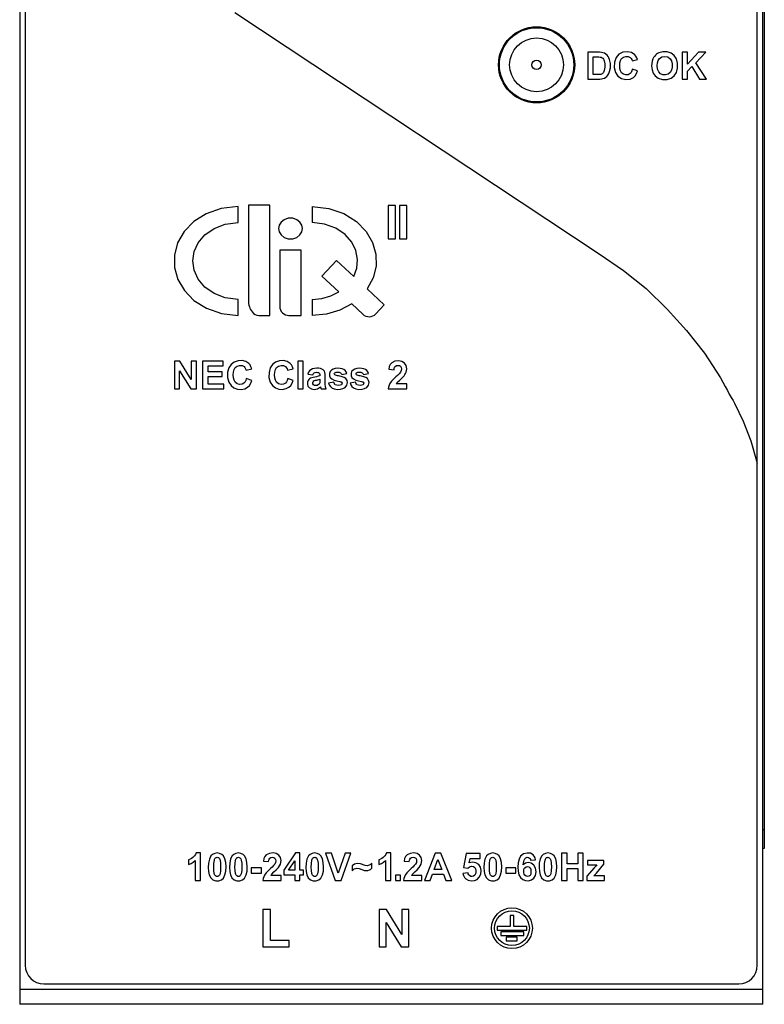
# Model space of a CAD drawing. Header units: inches. Extents: x 599 to 5108, y -11 to 2887.
# Tile 7 of 8: x 899 to 939, y 89 to 142. Entities that reach past the tile are written whole.
import ezdxf

# ---------------------------------------------------------------- set-up
doc = ezdxf.new("R2010")
doc.units = ezdxf.units.IN
doc.header["$MEASUREMENT"] = 0

msp = doc.modelspace()

# ---------------------------------------------------------------- linework, layer by layer
at = {"linetype": 'Continuous'}
for p, q in [((899.147, 190.507), (899.147, 89.107)), ((939.147, 89.107), (939.147, 190.507)), ((899.447, 188.407), (899.447, 91.207)), ((938.847, 91.207), (938.847, 188.407)), ((939.222, 161.007), (939.222, 97.507)), ((910.73, 142.519), (930.33, 129.523)), ((929.728, 140.386), (929.728, 138.936)), ((930.263, 140.386), (929.728, 140.386)), ((930.02, 139.18), (930.02, 140.141)), ((930.02, 140.141), (930.152, 140.141)), ((935.091, 140.386), (934.798, 140.386)), ((934.798, 140.386), (934.798, 138.936)), ((935.683, 140.386), (935.091, 139.742)), ((935.091, 139.742), (935.091, 140.386)), ((935.53, 139.821), (936.076, 140.386)), ((936.076, 140.386), (935.683, 140.386)), ((932.11, 139.917), (932.4, 139.986)), ((935.091, 139.374), (935.328, 139.616)), ((935.328, 139.616), (935.727, 138.936)), ((936.106, 138.936), (935.53, 139.821)), ((930.239, 139.18), (930.02, 139.18)), ((932.404, 139.379), (932.119, 139.469)), ((935.091, 138.936), (935.091, 139.374)), ((929.728, 138.936), (930.279, 138.936)), ((934.798, 138.936), (935.091, 138.936)), ((935.727, 138.936), (936.106, 138.936)), ((910.909, 131.212), (910.909, 132.077)), ((911.454, 132.145), (911.454, 127.014)), ((912.613, 132.145), (911.454, 132.145)), ((912.613, 126.207), (912.613, 132.145)), ((914.884, 132.077), (914.884, 131.212)), ((918.98, 132.13), (918.98, 130.336)), ((919.374, 132.13), (918.98, 132.13)), ((919.374, 130.336), (919.374, 132.13)), ((919.588, 132.13), (919.588, 130.336)), ((919.982, 132.13), (919.588, 132.13)), ((919.982, 130.336), (919.982, 132.13)), ((918.98, 130.336), (919.374, 130.336)), ((919.588, 130.336), (919.982, 130.336)), ((913.14, 129.718), (913.14, 126.707)), ((914.299, 129.718), (913.14, 129.718)), ((914.299, 126.207), (914.299, 129.718)), ((930.33, 129.523), (931.642, 128.636)), ((916.198, 129.177), (915.408, 128.33)), ((917.126, 128.312), (916.198, 129.177)), ((931.642, 128.636), (932.862, 127.657)), ((915.408, 128.33), (916.329, 127.472)), ((918.77, 126.779), (917.851, 127.636)), ((932.862, 127.657), (933.991, 126.556)), ((910.909, 126.207), (910.909, 127.072)), ((914.884, 127.072), (914.884, 126.207)), ((917.016, 126.831), (917.613, 126.274)), ((918.32, 126.298), (918.77, 126.779)), ((933.991, 126.556), (935.028, 125.394)), ((912.017, 126.207), (912.613, 126.207)), ((913.64, 126.207), (914.299, 126.207)), ((935.028, 125.394), (936.004, 124.172)), ((936.004, 124.172), (936.858, 122.857)), ((907.474, 123.753), (907.474, 122.253)), ((907.769, 123.753), (907.474, 123.753)), ((908.383, 122.751), (907.769, 123.753)), ((908.383, 123.753), (908.383, 122.751)), ((908.664, 123.753), (908.383, 123.753)), ((908.664, 122.253), (908.664, 123.753)), ((908.984, 123.753), (908.984, 122.253)), ((910.097, 123.753), (908.984, 123.753)), ((910.097, 123.499), (910.097, 123.753)), ((910.523, 123.571), (910.403, 123.387)), ((910.688, 123.699), (910.523, 123.571)), ((910.897, 123.769), (910.688, 123.699)), ((911.122, 123.774), (910.897, 123.769)), ((911.32, 123.723), (911.122, 123.774)), ((911.479, 123.616), (911.32, 123.723)), ((911.542, 123.541), (911.479, 123.616)), ((912.75, 123.571), (912.63, 123.387)), ((912.916, 123.699), (912.75, 123.571)), ((913.125, 123.769), (912.916, 123.699)), ((913.35, 123.774), (913.125, 123.769)), ((913.548, 123.723), (913.35, 123.774)), ((913.707, 123.616), (913.548, 123.723)), ((913.77, 123.541), (913.707, 123.616)), ((914.122, 123.753), (914.122, 122.253)), ((914.41, 123.753), (914.122, 123.753)), ((914.41, 122.253), (914.41, 123.753)), ((919.091, 123.571), (919.036, 123.455)), ((919.169, 123.656), (919.091, 123.571)), ((919.334, 123.738), (919.169, 123.656)), ((919.535, 123.759), (919.334, 123.738)), ((919.717, 123.725), (919.535, 123.759)), ((919.856, 123.64), (919.717, 123.725)), ((919.945, 123.509), (919.856, 123.64)), ((907.755, 122.253), (907.755, 123.232)), ((907.755, 123.232), (908.36, 122.253)), ((909.288, 123.167), (909.288, 123.499)), ((909.288, 123.499), (910.097, 123.499)), ((910.041, 123.167), (909.288, 123.167)), ((910.041, 122.913), (910.041, 123.167)), ((910.339, 123.145), (910.335, 122.873)), ((910.403, 123.387), (910.339, 123.145)), ((910.642, 123.007), (910.651, 123.158)), ((910.651, 123.158), (910.684, 123.293)), ((910.684, 123.293), (910.746, 123.4)), ((910.746, 123.4), (910.853, 123.484)), ((910.853, 123.484), (910.983, 123.519)), ((910.983, 123.519), (911.112, 123.508)), ((911.112, 123.508), (911.222, 123.452)), ((911.222, 123.452), (911.269, 123.404)), ((911.269, 123.404), (911.307, 123.342)), ((911.307, 123.342), (911.333, 123.268)), ((911.333, 123.268), (911.633, 123.34)), ((911.594, 123.448), (911.542, 123.541)), ((911.633, 123.34), (911.594, 123.448)), ((912.566, 123.144), (912.563, 122.872)), ((912.63, 123.387), (912.566, 123.144)), ((912.869, 123.006), (912.878, 123.158)), ((912.878, 123.158), (912.911, 123.293)), ((912.911, 123.293), (912.973, 123.4)), ((912.973, 123.4), (913.08, 123.485)), ((913.08, 123.485), (913.211, 123.52)), ((913.211, 123.52), (913.341, 123.508)), ((913.341, 123.508), (913.449, 123.452)), ((913.449, 123.452), (913.496, 123.404)), ((913.496, 123.404), (913.535, 123.342)), ((913.535, 123.342), (913.56, 123.268)), ((913.56, 123.268), (913.86, 123.34)), ((913.821, 123.448), (913.77, 123.541)), ((913.86, 123.34), (913.821, 123.448)), ((914.695, 123.151), (914.658, 123.055)), ((914.658, 123.055), (914.919, 123.008)), ((914.747, 123.23), (914.695, 123.151)), ((914.81, 123.288), (914.747, 123.23)), ((914.9, 123.333), (914.81, 123.288)), ((915.009, 123.358), (914.9, 123.333)), ((914.919, 123.008), (914.937, 123.051)), ((914.937, 123.051), (914.96, 123.087)), ((914.96, 123.087), (914.989, 123.115)), ((914.989, 123.115), (915.049, 123.139)), ((915.13, 123.365), (915.009, 123.358)), ((915.049, 123.139), (915.112, 123.145)), ((915.112, 123.145), (915.169, 123.142)), ((915.234, 123.361), (915.13, 123.365)), ((915.169, 123.142), (915.221, 123.131)), ((915.221, 123.131), (915.263, 123.109)), ((915.33, 123.348), (915.234, 123.361)), ((915.263, 123.109), (915.287, 123.078)), ((915.287, 123.078), (915.3, 123.037)), ((915.3, 123.037), (915.305, 122.991)), ((915.416, 123.319), (915.33, 123.348)), ((915.471, 123.287), (915.416, 123.319)), ((915.516, 123.248), (915.471, 123.287)), ((915.549, 123.203), (915.516, 123.248)), ((915.574, 123.128), (915.549, 123.203)), ((915.585, 123.042), (915.574, 123.128)), ((915.587, 122.946), (915.585, 123.042)), ((915.848, 123.181), (915.812, 123.074)), ((915.812, 123.074), (915.816, 122.96)), ((915.921, 123.268), (915.848, 123.181)), ((916.015, 123.324), (915.921, 123.268)), ((916.133, 123.356), (916.015, 123.324)), ((916.076, 123.069), (916.085, 123.1)), ((916.083, 123.04), (916.076, 123.069)), ((916.105, 123.015), (916.083, 123.04)), ((916.085, 123.1), (916.109, 123.126)), ((916.109, 123.126), (916.175, 123.15)), ((916.267, 123.365), (916.133, 123.356)), ((916.175, 123.15), (916.254, 123.158)), ((916.254, 123.158), (916.339, 123.152)), ((916.391, 123.358), (916.267, 123.365)), ((916.339, 123.152), (916.41, 123.124)), ((916.504, 123.335), (916.391, 123.358)), ((916.41, 123.124), (916.438, 123.099)), ((916.438, 123.099), (916.461, 123.066)), ((916.461, 123.066), (916.476, 123.027)), ((916.476, 123.027), (916.747, 123.077)), ((916.598, 123.291), (916.504, 123.335)), ((916.66, 123.238), (916.598, 123.291)), ((916.711, 123.166), (916.66, 123.238)), ((916.747, 123.077), (916.711, 123.166)), ((917.013, 123.181), (916.978, 123.074)), ((916.978, 123.074), (916.982, 122.96)), ((917.086, 123.268), (917.013, 123.181)), ((917.181, 123.324), (917.086, 123.268)), ((917.298, 123.356), (917.181, 123.324)), ((917.242, 123.069), (917.251, 123.1)), ((917.249, 123.04), (917.242, 123.069)), ((917.271, 123.015), (917.249, 123.04)), ((917.251, 123.1), (917.275, 123.126)), ((917.275, 123.126), (917.341, 123.15)), ((917.432, 123.365), (917.298, 123.356)), ((917.341, 123.15), (917.421, 123.158)), ((917.421, 123.158), (917.505, 123.152)), ((917.557, 123.358), (917.432, 123.365)), ((917.505, 123.152), (917.576, 123.124)), ((917.67, 123.335), (917.557, 123.358)), ((917.576, 123.124), (917.604, 123.099)), ((917.604, 123.099), (917.626, 123.066)), ((917.626, 123.066), (917.642, 123.027)), ((917.642, 123.027), (917.914, 123.077)), ((917.764, 123.291), (917.67, 123.335)), ((917.825, 123.238), (917.764, 123.291)), ((917.877, 123.166), (917.825, 123.238)), ((917.914, 123.077), (917.877, 123.166)), ((919.036, 123.455), (919.008, 123.316)), ((919.008, 123.316), (919.294, 123.287)), ((919.294, 123.287), (919.303, 123.356)), ((919.303, 123.356), (919.323, 123.418)), ((919.323, 123.418), (919.356, 123.467)), ((919.356, 123.467), (919.42, 123.508)), ((919.42, 123.508), (919.501, 123.521)), ((919.566, 123.062), (919.483, 122.983)), ((919.501, 123.521), (919.581, 123.508)), ((919.634, 123.146), (919.566, 123.062)), ((919.581, 123.508), (919.642, 123.469)), ((919.679, 123.237), (919.634, 123.146)), ((919.642, 123.469), (919.68, 123.407)), ((919.694, 123.327), (919.679, 123.237)), ((919.68, 123.407), (919.694, 123.327)), ((919.877, 123.02), (919.916, 123.084)), ((919.916, 123.084), (919.946, 123.149)), ((919.982, 123.337), (919.945, 123.509)), ((919.946, 123.149), (919.982, 123.337)), ((909.288, 122.505), (909.288, 122.913)), ((909.288, 122.913), (910.041, 122.913)), ((910.126, 122.505), (909.288, 122.505)), ((910.126, 122.253), (910.126, 122.505)), ((910.335, 122.873), (910.398, 122.622)), ((910.398, 122.622), (910.522, 122.431)), ((910.651, 122.854), (910.642, 123.007)), ((910.684, 122.716), (910.651, 122.854)), ((910.744, 122.607), (910.684, 122.716)), ((910.853, 122.521), (910.744, 122.607)), ((910.984, 122.487), (910.853, 122.521)), ((911.111, 122.502), (910.984, 122.487)), ((911.218, 122.563), (911.111, 122.502)), ((911.273, 122.627), (911.218, 122.563)), ((911.314, 122.71), (911.273, 122.627)), ((911.343, 122.805), (911.314, 122.71)), ((911.637, 122.711), (911.343, 122.805)), ((911.506, 122.44), (911.582, 122.563)), ((911.582, 122.563), (911.637, 122.711)), ((912.563, 122.872), (912.625, 122.622)), ((912.625, 122.622), (912.75, 122.431)), ((912.879, 122.854), (912.869, 123.006)), ((912.911, 122.716), (912.879, 122.854)), ((912.971, 122.607), (912.911, 122.716)), ((913.081, 122.521), (912.971, 122.607)), ((913.212, 122.487), (913.081, 122.521)), ((913.339, 122.502), (913.212, 122.487)), ((913.445, 122.563), (913.339, 122.502)), ((913.5, 122.627), (913.445, 122.563)), ((913.542, 122.71), (913.5, 122.627)), ((913.57, 122.805), (913.542, 122.71)), ((913.864, 122.711), (913.57, 122.805)), ((913.733, 122.44), (913.81, 122.563)), ((913.81, 122.563), (913.864, 122.711)), ((914.636, 122.618), (914.631, 122.507)), ((914.631, 122.507), (914.662, 122.404)), ((914.673, 122.714), (914.636, 122.618)), ((914.706, 122.757), (914.673, 122.714)), ((914.748, 122.796), (914.706, 122.757)), ((914.796, 122.824), (914.748, 122.796)), ((914.867, 122.852), (914.796, 122.824)), ((914.943, 122.874), (914.867, 122.852)), ((914.916, 122.581), (914.933, 122.637)), ((914.927, 122.526), (914.916, 122.581)), ((914.961, 122.475), (914.927, 122.526)), ((914.933, 122.637), (914.972, 122.681)), ((915.025, 122.892), (914.943, 122.874)), ((914.972, 122.681), (915.019, 122.703)), ((915.019, 122.703), (915.072, 122.718)), ((915.124, 122.911), (915.025, 122.892)), ((915.072, 122.718), (915.13, 122.731)), ((915.218, 122.933), (915.124, 122.911)), ((915.13, 122.731), (915.19, 122.744)), ((915.19, 122.744), (915.248, 122.759)), ((915.305, 122.963), (915.218, 122.933)), ((915.256, 122.511), (915.224, 122.482)), ((915.248, 122.759), (915.305, 122.774)), ((915.279, 122.543), (915.256, 122.511)), ((915.293, 122.577), (915.279, 122.543)), ((915.301, 122.621), (915.293, 122.577)), ((915.304, 122.667), (915.301, 122.621)), ((915.305, 122.717), (915.304, 122.667)), ((915.305, 122.991), (915.305, 122.963)), ((915.305, 122.774), (915.305, 122.717)), ((915.584, 122.61), (915.587, 122.946)), ((915.585, 122.537), (915.584, 122.61)), ((915.588, 122.466), (915.585, 122.537)), ((916.058, 122.607), (915.769, 122.563)), ((915.769, 122.563), (915.806, 122.469)), ((915.816, 122.96), (915.859, 122.862)), ((915.859, 122.862), (915.938, 122.786)), ((915.938, 122.786), (916.066, 122.725)), ((916.075, 122.556), (916.058, 122.607)), ((916.066, 122.725), (916.216, 122.685)), ((916.1, 122.513), (916.075, 122.556)), ((916.133, 122.48), (916.1, 122.513)), ((916.148, 122.995), (916.105, 123.015)), ((916.197, 122.979), (916.148, 122.995)), ((916.251, 122.964), (916.197, 122.979)), ((916.216, 122.685), (916.379, 122.646)), ((916.31, 122.949), (916.251, 122.964)), ((916.374, 122.934), (916.31, 122.949)), ((916.494, 122.903), (916.374, 122.934)), ((916.379, 122.646), (916.415, 122.638)), ((916.415, 122.638), (916.448, 122.626)), ((916.448, 122.626), (916.475, 122.608)), ((916.489, 122.519), (916.458, 122.477)), ((916.475, 122.608), (916.494, 122.569)), ((916.494, 122.569), (916.489, 122.519)), ((916.603, 122.863), (916.494, 122.903)), ((916.695, 122.807), (916.603, 122.863)), ((916.763, 122.714), (916.695, 122.807)), ((916.753, 122.453), (916.784, 122.59)), ((916.784, 122.59), (916.763, 122.714)), ((917.224, 122.607), (916.935, 122.563)), ((916.935, 122.563), (916.972, 122.47)), ((916.982, 122.96), (917.025, 122.862)), ((917.025, 122.862), (917.104, 122.786)), ((917.104, 122.786), (917.232, 122.725)), ((917.24, 122.556), (917.224, 122.607)), ((917.232, 122.725), (917.382, 122.685)), ((917.266, 122.513), (917.24, 122.556)), ((917.298, 122.48), (917.266, 122.513)), ((917.314, 122.995), (917.271, 123.015)), ((917.363, 122.979), (917.314, 122.995)), ((917.417, 122.964), (917.363, 122.979)), ((917.382, 122.685), (917.545, 122.646)), ((917.475, 122.949), (917.417, 122.964)), ((917.539, 122.934), (917.475, 122.949)), ((917.66, 122.903), (917.539, 122.934)), ((917.545, 122.646), (917.581, 122.637)), ((917.581, 122.637), (917.614, 122.626)), ((917.614, 122.626), (917.641, 122.608)), ((917.655, 122.518), (917.624, 122.477)), ((917.641, 122.608), (917.66, 122.569)), ((917.66, 122.569), (917.655, 122.518)), ((917.769, 122.863), (917.66, 122.903)), ((917.86, 122.807), (917.769, 122.863)), ((917.928, 122.714), (917.86, 122.807)), ((917.919, 122.454), (917.95, 122.59)), ((917.95, 122.59), (917.928, 122.714)), ((919.073, 122.54), (919.025, 122.446)), ((919.162, 122.661), (919.073, 122.54)), ((919.271, 122.78), (919.162, 122.661)), ((919.396, 122.9), (919.271, 122.78)), ((919.483, 122.983), (919.396, 122.9)), ((919.411, 122.52), (919.429, 122.547)), ((919.982, 122.52), (919.411, 122.52)), ((919.429, 122.547), (919.448, 122.574)), ((919.448, 122.574), (919.47, 122.6)), ((919.47, 122.6), (919.524, 122.656)), ((919.524, 122.656), (919.582, 122.71)), ((919.582, 122.71), (919.711, 122.83)), ((919.711, 122.83), (919.775, 122.893)), ((919.775, 122.893), (919.831, 122.957)), ((919.831, 122.957), (919.877, 123.02)), ((919.982, 122.253), (919.982, 122.52)), ((907.474, 122.253), (907.755, 122.253)), ((908.36, 122.253), (908.664, 122.253)), ((908.984, 122.253), (910.126, 122.253)), ((910.522, 122.431), (910.677, 122.31)), ((910.677, 122.31), (910.863, 122.241)), ((910.863, 122.241), (911.068, 122.229)), ((911.068, 122.229), (911.259, 122.265)), ((911.259, 122.265), (911.412, 122.347)), ((911.412, 122.347), (911.506, 122.44)), ((912.75, 122.431), (912.905, 122.309)), ((912.905, 122.309), (913.092, 122.241)), ((913.092, 122.241), (913.297, 122.229)), ((913.297, 122.229), (913.487, 122.266)), ((913.487, 122.266), (913.64, 122.347)), ((913.64, 122.347), (913.733, 122.44)), ((914.122, 122.253), (914.41, 122.253)), ((914.662, 122.404), (914.726, 122.32)), ((914.726, 122.32), (914.844, 122.25)), ((914.844, 122.25), (914.999, 122.228)), ((915.013, 122.443), (914.961, 122.475)), ((914.999, 122.228), (915.17, 122.264)), ((915.078, 122.431), (915.013, 122.443)), ((915.152, 122.443), (915.078, 122.431)), ((915.224, 122.482), (915.152, 122.443)), ((915.17, 122.264), (915.224, 122.292)), ((915.224, 122.292), (915.276, 122.328)), ((915.276, 122.328), (915.327, 122.371)), ((915.327, 122.371), (915.337, 122.339)), ((915.337, 122.339), (915.346, 122.309)), ((915.346, 122.309), (915.355, 122.281)), ((915.355, 122.281), (915.365, 122.253)), ((915.365, 122.253), (915.649, 122.253)), ((915.598, 122.399), (915.588, 122.466)), ((915.61, 122.35), (915.598, 122.399)), ((915.627, 122.302), (915.61, 122.35)), ((915.649, 122.253), (915.627, 122.302)), ((915.806, 122.469), (915.866, 122.383)), ((915.866, 122.383), (915.938, 122.318)), ((915.938, 122.318), (916.077, 122.255)), ((916.077, 122.255), (916.242, 122.229)), ((916.208, 122.445), (916.133, 122.48)), ((916.299, 122.436), (916.208, 122.445)), ((916.242, 122.229), (916.404, 122.235)), ((916.387, 122.446), (916.299, 122.436)), ((916.458, 122.477), (916.387, 122.446)), ((916.404, 122.235), (916.546, 122.269)), ((916.546, 122.269), (916.66, 122.336)), ((916.66, 122.336), (916.753, 122.453)), ((916.972, 122.47), (917.031, 122.384)), ((917.031, 122.384), (917.104, 122.318)), ((917.104, 122.318), (917.243, 122.255)), ((917.243, 122.255), (917.408, 122.229)), ((917.374, 122.445), (917.298, 122.48)), ((917.465, 122.436), (917.374, 122.445)), ((917.408, 122.229), (917.57, 122.235)), ((917.552, 122.446), (917.465, 122.436)), ((917.624, 122.477), (917.552, 122.446)), ((917.57, 122.235), (917.712, 122.269)), ((917.712, 122.269), (917.825, 122.336)), ((917.825, 122.336), (917.919, 122.454)), ((918.992, 122.348), (918.974, 122.253)), ((918.974, 122.253), (919.982, 122.253)), ((919.025, 122.446), (918.992, 122.348)), ((939.222, 98.507), (939.147, 98.507)), ((908.55, 97.095), (908.472, 97.023)), ((908.61, 97.175), (908.55, 97.095)), ((908.65, 97.258), (908.61, 97.175)), ((908.878, 97.258), (908.65, 97.258)), ((908.878, 95.783), (908.878, 97.258)), ((909.442, 97.108), (909.353, 96.933)), ((909.526, 97.183), (909.442, 97.108)), ((909.643, 97.237), (909.526, 97.183)), ((909.775, 97.258), (909.643, 97.237)), ((909.907, 97.237), (909.775, 97.258)), ((910.025, 97.182), (909.907, 97.237)), ((910.109, 97.105), (910.025, 97.182)), ((910.194, 96.944), (910.109, 97.105)), ((910.584, 97.108), (910.494, 96.934)), ((910.668, 97.183), (910.584, 97.108)), ((910.784, 97.237), (910.668, 97.183)), ((910.917, 97.258), (910.784, 97.237)), ((911.049, 97.237), (910.917, 97.258)), ((911.166, 97.182), (911.049, 97.237)), ((911.25, 97.105), (911.166, 97.182)), ((911.335, 96.943), (911.25, 97.105)), ((912.344, 97.073), (912.29, 96.958)), ((912.42, 97.157), (912.344, 97.073)), ((912.584, 97.237), (912.42, 97.157)), ((912.78, 97.257), (912.584, 97.237)), ((912.957, 97.224), (912.78, 97.257)), ((913.092, 97.141), (912.957, 97.224)), ((913.186, 97.007), (913.092, 97.141)), ((913.995, 97.258), (913.358, 96.325)), ((914.232, 97.258), (913.995, 97.258)), ((914.232, 96.326), (914.232, 97.258)), ((914.692, 97.108), (914.602, 96.933)), ((914.776, 97.183), (914.692, 97.108)), ((914.892, 97.237), (914.776, 97.183)), ((915.025, 97.258), (914.892, 97.237)), ((915.156, 97.237), (915.025, 97.258)), ((915.274, 97.182), (915.156, 97.237)), ((915.358, 97.105), (915.274, 97.182)), ((915.444, 96.943), (915.358, 97.105)), ((915.924, 97.252), (915.602, 97.252)), ((915.602, 97.252), (916.127, 95.783)), ((916.295, 96.165), (915.924, 97.252)), ((916.655, 97.252), (916.295, 96.165)), ((916.444, 95.783), (916.97, 97.252)), ((916.97, 97.252), (916.655, 97.252)), ((918.794, 97.095), (918.716, 97.023)), ((918.853, 97.175), (918.794, 97.095)), ((918.893, 97.258), (918.853, 97.175)), ((919.122, 97.258), (918.893, 97.258)), ((919.122, 95.783), (919.122, 97.258)), ((919.918, 97.073), (919.864, 96.958)), ((919.994, 97.157), (919.918, 97.073)), ((920.159, 97.237), (919.994, 97.157)), ((920.354, 97.257), (920.159, 97.237)), ((920.532, 97.224), (920.354, 97.257)), ((920.667, 97.141), (920.532, 97.224)), ((920.761, 97.007), (920.667, 97.141)), ((921.502, 97.252), (920.93, 95.783)), ((921.816, 97.252), (921.502, 97.252)), ((922.405, 95.783), (921.816, 97.252)), ((923.176, 97.232), (923.032, 96.467)), ((923.921, 97.232), (923.176, 97.232)), ((923.921, 96.968), (923.921, 97.232)), ((924.278, 97.108), (924.189, 96.933)), ((924.362, 97.183), (924.278, 97.108)), ((924.479, 97.237), (924.362, 97.183)), ((924.611, 97.258), (924.479, 97.237)), ((924.743, 97.237), (924.611, 97.258)), ((924.861, 97.182), (924.743, 97.237)), ((924.945, 97.105), (924.861, 97.182)), ((925.03, 96.943), (924.945, 97.105)), ((926.109, 97.08), (926.021, 96.922)), ((926.266, 97.206), (926.109, 97.08)), ((926.453, 97.256), (926.266, 97.206)), ((926.632, 97.24), (926.453, 97.256)), ((926.774, 97.164), (926.632, 97.24)), ((926.837, 97.094), (926.774, 97.164)), ((926.885, 97.001), (926.837, 97.094)), ((927.245, 97.108), (927.155, 96.934)), ((927.329, 97.183), (927.245, 97.108)), ((927.445, 97.237), (927.329, 97.183)), ((927.578, 97.258), (927.445, 97.237)), ((927.71, 97.237), (927.578, 97.258)), ((927.827, 97.182), (927.71, 97.237)), ((927.911, 97.105), (927.827, 97.182)), ((927.997, 96.944), (927.911, 97.105)), ((928.603, 97.252), (928.306, 97.252)), ((928.306, 97.252), (928.306, 95.783)), ((928.603, 96.674), (928.603, 97.252)), ((929.481, 97.252), (929.184, 97.252)), ((929.184, 97.252), (929.184, 96.674)), ((929.481, 95.783), (929.481, 97.252)), ((939.222, 97.507), (939.147, 97.507)), ((908.313, 96.92), (908.233, 96.886)), ((908.233, 96.886), (908.233, 96.631)), ((908.233, 96.631), (908.367, 96.686)), ((908.394, 96.966), (908.313, 96.92)), ((908.367, 96.686), (908.491, 96.759)), ((908.472, 97.023), (908.394, 96.966)), ((908.491, 96.759), (908.596, 96.844)), ((908.596, 96.844), (908.596, 95.783)), ((909.308, 96.713), (909.298, 96.478)), ((909.353, 96.933), (909.308, 96.713)), ((909.593, 96.497), (909.598, 96.693)), ((909.598, 96.693), (909.622, 96.875)), ((909.622, 96.875), (909.636, 96.921)), ((909.636, 96.921), (909.657, 96.961)), ((909.657, 96.961), (909.684, 96.992)), ((909.684, 96.992), (909.712, 97.009)), ((909.712, 97.009), (909.744, 97.021)), ((909.744, 97.021), (909.775, 97.025)), ((909.775, 97.025), (909.807, 97.021)), ((909.807, 97.021), (909.838, 97.009)), ((909.838, 97.009), (909.866, 96.992)), ((909.866, 96.992), (909.895, 96.958)), ((909.895, 96.958), (909.916, 96.913)), ((909.916, 96.913), (909.931, 96.863)), ((909.931, 96.863), (909.952, 96.701)), ((909.952, 96.701), (909.957, 96.518)), ((909.957, 96.518), (909.953, 96.322)), ((910.238, 96.743), (910.194, 96.944)), ((910.252, 96.517), (910.238, 96.743)), ((910.24, 96.282), (910.252, 96.517)), ((910.45, 96.713), (910.44, 96.478)), ((910.494, 96.934), (910.45, 96.713)), ((910.734, 96.497), (910.739, 96.693)), ((910.739, 96.693), (910.763, 96.875)), ((910.763, 96.875), (910.778, 96.921)), ((910.778, 96.921), (910.798, 96.961)), ((910.798, 96.961), (910.825, 96.992)), ((910.825, 96.992), (910.853, 97.009)), ((910.853, 97.009), (910.885, 97.021)), ((910.885, 97.021), (910.917, 97.025)), ((910.917, 97.025), (910.989, 97.004)), ((910.989, 97.004), (911.043, 96.946)), ((911.043, 96.946), (911.073, 96.863)), ((911.073, 96.863), (911.094, 96.701)), ((911.094, 96.701), (911.099, 96.518)), ((911.099, 96.518), (911.094, 96.322)), ((911.38, 96.742), (911.335, 96.943)), ((911.394, 96.516), (911.38, 96.742)), ((911.381, 96.281), (911.394, 96.516)), ((912.29, 96.958), (912.263, 96.823)), ((912.263, 96.823), (912.543, 96.795)), ((912.543, 96.795), (912.552, 96.863)), ((912.552, 96.863), (912.571, 96.924)), ((912.571, 96.924), (912.603, 96.971)), ((912.603, 96.971), (912.662, 97.01)), ((912.662, 97.01), (912.743, 97.025)), ((912.808, 96.575), (912.728, 96.497)), ((912.743, 97.025), (912.823, 97.011)), ((912.876, 96.657), (912.808, 96.575)), ((912.823, 97.011), (912.883, 96.974)), ((912.919, 96.745), (912.876, 96.657)), ((912.883, 96.974), (912.92, 96.914)), ((912.934, 96.833), (912.919, 96.745)), ((912.92, 96.914), (912.934, 96.833)), ((913.068, 96.472), (913.18, 96.657)), ((913.18, 96.657), (913.217, 96.844)), ((913.217, 96.844), (913.186, 97.007)), ((913.622, 96.326), (913.959, 96.828)), ((913.959, 96.828), (913.959, 96.326)), ((914.558, 96.713), (914.548, 96.478)), ((914.602, 96.933), (914.558, 96.713)), ((914.842, 96.498), (914.847, 96.693)), ((914.847, 96.693), (914.871, 96.875)), ((914.871, 96.875), (914.886, 96.921)), ((914.886, 96.921), (914.906, 96.961)), ((914.906, 96.961), (914.933, 96.992)), ((914.933, 96.992), (914.961, 97.009)), ((914.961, 97.009), (914.993, 97.021)), ((914.993, 97.021), (915.025, 97.025)), ((915.025, 97.025), (915.056, 97.021)), ((915.056, 97.021), (915.087, 97.009)), ((915.087, 97.009), (915.115, 96.992)), ((915.115, 96.992), (915.144, 96.958)), ((915.144, 96.958), (915.165, 96.913)), ((915.165, 96.913), (915.181, 96.863)), ((915.181, 96.863), (915.202, 96.701)), ((915.202, 96.701), (915.207, 96.519)), ((915.207, 96.519), (915.202, 96.323)), ((915.488, 96.743), (915.444, 96.943)), ((915.502, 96.517), (915.488, 96.743)), ((915.489, 96.282), (915.502, 96.517)), ((917.168, 96.662), (917.039, 96.563)), ((917.039, 96.563), (917.039, 96.303)), ((917.318, 96.7), (917.168, 96.662)), ((917.48, 96.681), (917.318, 96.7)), ((917.747, 96.582), (917.48, 96.681)), ((917.85, 96.565), (917.747, 96.582)), ((917.959, 96.599), (917.85, 96.565)), ((918.009, 96.628), (917.959, 96.599)), ((918.058, 96.665), (918.009, 96.628)), ((918.103, 96.709), (918.058, 96.665)), ((918.103, 96.438), (918.103, 96.709)), ((918.557, 96.92), (918.477, 96.886)), ((918.477, 96.886), (918.477, 96.631)), ((918.477, 96.631), (918.611, 96.686)), ((918.637, 96.966), (918.557, 96.92)), ((918.611, 96.686), (918.735, 96.759)), ((918.716, 97.023), (918.637, 96.966)), ((918.735, 96.759), (918.84, 96.844)), ((918.84, 96.844), (918.84, 95.783)), ((919.864, 96.958), (919.837, 96.823)), ((919.837, 96.823), (920.117, 96.795)), ((920.117, 96.795), (920.126, 96.863)), ((920.126, 96.863), (920.145, 96.924)), ((920.145, 96.924), (920.177, 96.971)), ((920.177, 96.971), (920.237, 97.01)), ((920.237, 97.01), (920.317, 97.025)), ((920.382, 96.575), (920.302, 96.497)), ((920.317, 97.025), (920.398, 97.011)), ((920.45, 96.657), (920.382, 96.575)), ((920.398, 97.011), (920.458, 96.974)), ((920.494, 96.745), (920.45, 96.657)), ((920.458, 96.974), (920.495, 96.914)), ((920.508, 96.833), (920.494, 96.745)), ((920.495, 96.914), (920.508, 96.833)), ((920.643, 96.472), (920.754, 96.657)), ((920.754, 96.657), (920.791, 96.844)), ((920.791, 96.844), (920.761, 97.007)), ((921.457, 96.364), (921.656, 96.909)), ((921.656, 96.909), (921.858, 96.364)), ((923.345, 96.719), (923.389, 96.968)), ((923.523, 96.766), (923.345, 96.719)), ((923.359, 96.511), (923.464, 96.541)), ((923.389, 96.968), (923.921, 96.968)), ((923.464, 96.541), (923.563, 96.524)), ((923.704, 96.732), (923.523, 96.766)), ((923.563, 96.524), (923.636, 96.474)), ((923.856, 96.629), (923.704, 96.732)), ((923.947, 96.489), (923.856, 96.629)), ((924.144, 96.713), (924.134, 96.478)), ((924.189, 96.933), (924.144, 96.713)), ((924.429, 96.499), (924.434, 96.694)), ((924.434, 96.694), (924.458, 96.875)), ((924.458, 96.875), (924.472, 96.921)), ((924.472, 96.921), (924.493, 96.961)), ((924.493, 96.961), (924.52, 96.992)), ((924.52, 96.992), (924.548, 97.009)), ((924.548, 97.009), (924.58, 97.021)), ((924.58, 97.021), (924.611, 97.025)), ((924.611, 97.025), (924.684, 97.004)), ((924.684, 97.004), (924.737, 96.946)), ((924.737, 96.946), (924.768, 96.863)), ((924.768, 96.863), (924.789, 96.701)), ((924.789, 96.701), (924.794, 96.518)), ((924.794, 96.518), (924.789, 96.322)), ((925.075, 96.743), (925.03, 96.943)), ((925.088, 96.517), (925.075, 96.743)), ((925.076, 96.282), (925.088, 96.517)), ((925.974, 96.722), (925.96, 96.495)), ((926.021, 96.922), (925.974, 96.722)), ((926.252, 96.612), (926.259, 96.71)), ((926.368, 96.705), (926.252, 96.612)), ((926.259, 96.71), (926.273, 96.8)), ((926.273, 96.8), (926.295, 96.879)), ((926.295, 96.879), (926.329, 96.946)), ((926.329, 96.946), (926.392, 97.001)), ((926.51, 96.737), (926.368, 96.705)), ((926.392, 97.001), (926.467, 97.025)), ((926.397, 96.513), (926.472, 96.529)), ((926.467, 97.025), (926.536, 97.018)), ((926.472, 96.529), (926.546, 96.511)), ((926.671, 96.703), (926.51, 96.737)), ((926.536, 97.018), (926.589, 96.986)), ((926.589, 96.986), (926.615, 96.953)), ((926.615, 96.953), (926.632, 96.91)), ((926.632, 96.91), (926.641, 96.862)), ((926.641, 96.862), (926.914, 96.892)), ((926.818, 96.6), (926.671, 96.703)), ((926.912, 96.444), (926.818, 96.6)), ((926.914, 96.892), (926.885, 97.001)), ((927.111, 96.713), (927.101, 96.478)), ((927.155, 96.934), (927.111, 96.713)), ((927.395, 96.497), (927.4, 96.693)), ((927.4, 96.693), (927.424, 96.875)), ((927.424, 96.875), (927.439, 96.921)), ((927.439, 96.921), (927.459, 96.961)), ((927.459, 96.961), (927.486, 96.992)), ((927.486, 96.992), (927.514, 97.009)), ((927.514, 97.009), (927.546, 97.021)), ((927.546, 97.021), (927.578, 97.025)), ((927.578, 97.025), (927.65, 97.004)), ((927.65, 97.004), (927.704, 96.946)), ((927.704, 96.946), (927.734, 96.863)), ((927.734, 96.863), (927.755, 96.701)), ((927.755, 96.701), (927.76, 96.518)), ((927.76, 96.518), (927.755, 96.322)), ((928.041, 96.743), (927.997, 96.944)), ((928.055, 96.517), (928.041, 96.743)), ((928.042, 96.282), (928.055, 96.517)), ((929.184, 96.674), (928.603, 96.674)), ((930.591, 96.847), (929.711, 96.847)), ((929.711, 96.847), (929.711, 96.614)), ((929.711, 96.614), (930.087, 96.616)), ((930.087, 96.616), (930.131, 96.616)), ((930.168, 96.569), (930.119, 96.515)), ((930.131, 96.616), (930.174, 96.618)), ((930.216, 96.619), (930.168, 96.569)), ((930.174, 96.618), (930.216, 96.619)), ((930.184, 96.179), (930.591, 96.648)), ((930.591, 96.648), (930.591, 96.847)), ((909.298, 96.478), (909.311, 96.266)), ((909.311, 96.266), (909.351, 96.076)), ((909.351, 96.076), (909.429, 95.923)), ((909.598, 96.314), (909.593, 96.497)), ((909.619, 96.152), (909.598, 96.314)), ((909.634, 96.102), (909.619, 96.152)), ((909.655, 96.057), (909.634, 96.102)), ((909.684, 96.023), (909.655, 96.057)), ((909.743, 95.995), (909.684, 96.023)), ((909.808, 95.995), (909.743, 95.995)), ((909.866, 96.024), (909.808, 95.995)), ((909.893, 96.054), (909.866, 96.024)), ((909.914, 96.095), (909.893, 96.054)), ((909.928, 96.141), (909.914, 96.095)), ((909.953, 96.322), (909.928, 96.141)), ((910.108, 95.908), (910.194, 96.074)), ((910.194, 96.074), (910.24, 96.282)), ((910.44, 96.478), (910.453, 96.266)), ((910.453, 96.266), (910.493, 96.076)), ((910.493, 96.076), (910.571, 95.923)), ((910.739, 96.314), (910.734, 96.497)), ((910.76, 96.152), (910.739, 96.314)), ((910.776, 96.101), (910.76, 96.152)), ((910.797, 96.057), (910.776, 96.101)), ((910.826, 96.023), (910.797, 96.057)), ((910.884, 95.995), (910.826, 96.023)), ((910.95, 95.995), (910.884, 95.995)), ((911.008, 96.024), (910.95, 95.995)), ((911.035, 96.054), (911.008, 96.024)), ((911.055, 96.095), (911.035, 96.054)), ((911.07, 96.141), (911.055, 96.095)), ((911.094, 96.322), (911.07, 96.141)), ((911.249, 95.908), (911.336, 96.074)), ((911.336, 96.074), (911.381, 96.281)), ((912.163, 96.456), (911.61, 96.456)), ((911.61, 96.456), (911.61, 96.175)), ((911.61, 96.175), (912.163, 96.175)), ((912.163, 96.175), (912.163, 96.456)), ((912.326, 96.064), (912.28, 95.973)), ((912.414, 96.183), (912.326, 96.064)), ((912.521, 96.3), (912.414, 96.183)), ((912.642, 96.416), (912.521, 96.3)), ((912.728, 96.497), (912.642, 96.416)), ((912.657, 96.044), (912.674, 96.071)), ((913.217, 96.044), (912.657, 96.044)), ((912.674, 96.071), (912.694, 96.097)), ((912.694, 96.097), (912.715, 96.123)), ((912.715, 96.123), (912.831, 96.236)), ((912.831, 96.236), (912.957, 96.354)), ((912.957, 96.354), (913.068, 96.472)), ((913.217, 95.783), (913.217, 96.044)), ((913.358, 96.325), (913.358, 96.078)), ((913.358, 96.078), (913.959, 96.078)), ((913.959, 96.326), (913.622, 96.326)), ((913.959, 96.078), (913.959, 95.783)), ((914.414, 96.326), (914.232, 96.326)), ((914.232, 96.078), (914.414, 96.078)), ((914.232, 95.783), (914.232, 96.078)), ((914.414, 96.078), (914.414, 96.326)), ((914.548, 96.478), (914.561, 96.266)), ((914.561, 96.266), (914.601, 96.076)), ((914.601, 96.076), (914.679, 95.923)), ((914.847, 96.314), (914.842, 96.498)), ((914.868, 96.152), (914.847, 96.314)), ((914.884, 96.101), (914.868, 96.152)), ((914.905, 96.057), (914.884, 96.101)), ((914.934, 96.023), (914.905, 96.057)), ((914.992, 95.995), (914.934, 96.023)), ((915.058, 95.995), (914.992, 95.995)), ((915.116, 96.024), (915.058, 95.995)), ((915.143, 96.054), (915.116, 96.024)), ((915.163, 96.095), (915.143, 96.054)), ((915.178, 96.141), (915.163, 96.095)), ((915.202, 96.323), (915.178, 96.141)), ((915.357, 95.908), (915.444, 96.074)), ((915.444, 96.074), (915.489, 96.282)), ((917.039, 96.303), (917.156, 96.398)), ((917.156, 96.398), (917.285, 96.441)), ((917.285, 96.441), (917.417, 96.425)), ((917.417, 96.425), (917.555, 96.375)), ((917.555, 96.375), (917.606, 96.353)), ((917.606, 96.353), (917.657, 96.334)), ((917.657, 96.334), (917.706, 96.318)), ((917.706, 96.318), (917.795, 96.306)), ((917.795, 96.306), (917.887, 96.316)), ((917.887, 96.316), (917.974, 96.348)), ((917.974, 96.348), (918.022, 96.375)), ((918.022, 96.375), (918.066, 96.404)), ((918.066, 96.404), (918.103, 96.438)), ((919.647, 96.064), (919.366, 96.064)), ((919.366, 96.064), (919.366, 95.783)), ((919.647, 95.783), (919.647, 96.064)), ((919.9, 96.064), (919.854, 95.973)), ((919.988, 96.183), (919.9, 96.064)), ((920.095, 96.3), (919.988, 96.183)), ((920.217, 96.416), (920.095, 96.3)), ((920.302, 96.497), (920.217, 96.416)), ((920.232, 96.044), (920.249, 96.071)), ((920.791, 96.044), (920.232, 96.044)), ((920.249, 96.071), (920.268, 96.097)), ((920.268, 96.097), (920.289, 96.123)), ((920.289, 96.123), (920.406, 96.236)), ((920.406, 96.236), (920.531, 96.354)), ((920.531, 96.354), (920.643, 96.472)), ((920.791, 95.783), (920.791, 96.044)), ((921.245, 95.783), (921.366, 96.116)), ((921.366, 96.116), (921.953, 96.116)), ((921.858, 96.364), (921.457, 96.364)), ((921.953, 96.116), (922.082, 95.783)), ((923.278, 96.189), (922.998, 96.16)), ((922.998, 96.16), (923.028, 96.044)), ((923.028, 96.044), (923.082, 95.944)), ((923.032, 96.467), (923.26, 96.434)), ((923.26, 96.434), (923.359, 96.511)), ((923.292, 96.131), (923.278, 96.189)), ((923.317, 96.079), (923.292, 96.131)), ((923.349, 96.039), (923.317, 96.079)), ((923.42, 95.995), (923.349, 96.039)), ((923.496, 95.983), (923.42, 95.995)), ((923.571, 96.005), (923.496, 95.983)), ((923.635, 96.055), (923.571, 96.005)), ((923.676, 96.129), (923.635, 96.055)), ((923.636, 96.474), (923.676, 96.404)), ((923.676, 96.404), (923.695, 96.317)), ((923.695, 96.221), (923.676, 96.129)), ((923.695, 96.317), (923.695, 96.221)), ((923.881, 95.952), (923.966, 96.124)), ((923.985, 96.311), (923.947, 96.489)), ((923.966, 96.124), (923.985, 96.311)), ((924.134, 96.478), (924.148, 96.266)), ((924.148, 96.266), (924.187, 96.076)), ((924.187, 96.076), (924.266, 95.923)), ((924.434, 96.315), (924.429, 96.499)), ((924.455, 96.152), (924.434, 96.315)), ((924.47, 96.101), (924.455, 96.152)), ((924.492, 96.057), (924.47, 96.101)), ((924.521, 96.023), (924.492, 96.057)), ((924.579, 95.995), (924.521, 96.023)), ((924.644, 95.995), (924.579, 95.995)), ((924.703, 96.024), (924.644, 95.995)), ((924.73, 96.054), (924.703, 96.024)), ((924.75, 96.095), (924.73, 96.054)), ((924.765, 96.141), (924.75, 96.095)), ((924.789, 96.322), (924.765, 96.141)), ((924.944, 95.908), (925.031, 96.074)), ((925.031, 96.074), (925.076, 96.282)), ((925.858, 96.456), (925.305, 96.456)), ((925.305, 96.456), (925.305, 96.175)), ((925.305, 96.175), (925.858, 96.175)), ((925.858, 96.175), (925.858, 96.456)), ((925.96, 96.495), (925.973, 96.277)), ((925.973, 96.277), (926.018, 96.085)), ((926.018, 96.085), (926.103, 95.931)), ((926.276, 96.278), (926.281, 96.35)), ((926.282, 96.197), (926.276, 96.278)), ((926.281, 96.35), (926.3, 96.414)), ((926.304, 96.124), (926.282, 96.197)), ((926.3, 96.414), (926.332, 96.466)), ((926.339, 96.066), (926.304, 96.124)), ((926.332, 96.466), (926.397, 96.513)), ((926.404, 96.013), (926.339, 96.066)), ((926.476, 95.991), (926.404, 96.013)), ((926.551, 96.006), (926.476, 95.991)), ((926.546, 96.511), (926.609, 96.463)), ((926.613, 96.052), (926.551, 96.006)), ((926.609, 96.463), (926.648, 96.387)), ((926.649, 96.119), (926.613, 96.052)), ((926.648, 96.387), (926.664, 96.295)), ((926.664, 96.202), (926.649, 96.119)), ((926.664, 96.295), (926.664, 96.202)), ((926.809, 95.894), (926.906, 96.047)), ((926.906, 96.047), (926.941, 96.244)), ((926.941, 96.244), (926.912, 96.444)), ((927.101, 96.478), (927.114, 96.266)), ((927.114, 96.266), (927.154, 96.076)), ((927.154, 96.076), (927.232, 95.923)), ((927.4, 96.314), (927.395, 96.497)), ((927.421, 96.152), (927.4, 96.314)), ((927.437, 96.101), (927.421, 96.152)), ((927.458, 96.057), (927.437, 96.101)), ((927.487, 96.023), (927.458, 96.057)), ((927.545, 95.995), (927.487, 96.023)), ((927.611, 95.995), (927.545, 95.995)), ((927.669, 96.024), (927.611, 95.995)), ((927.696, 96.054), (927.669, 96.024)), ((927.716, 96.095), (927.696, 96.054)), ((927.731, 96.141), (927.716, 96.095)), ((927.755, 96.322), (927.731, 96.141)), ((927.91, 95.908), (927.997, 96.074)), ((927.997, 96.074), (928.042, 96.282)), ((928.603, 96.425), (929.184, 96.425)), ((928.603, 95.783), (928.603, 96.425)), ((929.184, 96.425), (929.184, 95.783)), ((930.071, 96.46), (929.672, 96.002)), ((929.672, 96.002), (929.672, 95.783)), ((930.041, 96.023), (930.184, 96.179)), ((930.139, 96.029), (930.041, 96.023)), ((930.119, 96.515), (930.071, 96.46)), ((930.186, 96.03), (930.139, 96.029)), ((930.622, 96.03), (930.186, 96.03)), ((930.622, 95.783), (930.622, 96.03)), ((908.596, 95.783), (908.878, 95.783)), ((909.429, 95.923), (909.547, 95.818)), ((909.547, 95.818), (909.695, 95.764)), ((909.695, 95.764), (909.859, 95.764)), ((909.859, 95.764), (909.999, 95.813)), ((909.999, 95.813), (910.108, 95.908)), ((910.571, 95.923), (910.689, 95.818)), ((910.689, 95.818), (910.837, 95.764)), ((910.837, 95.764), (911.001, 95.764)), ((911.001, 95.764), (911.141, 95.813)), ((911.141, 95.813), (911.249, 95.908)), ((912.247, 95.878), (912.229, 95.783)), ((912.229, 95.783), (913.217, 95.783)), ((912.28, 95.973), (912.247, 95.878)), ((913.959, 95.783), (914.232, 95.783)), ((914.679, 95.923), (914.797, 95.818)), ((914.797, 95.818), (914.945, 95.764)), ((914.945, 95.764), (915.109, 95.764)), ((915.109, 95.764), (915.249, 95.813)), ((915.249, 95.813), (915.357, 95.908)), ((916.127, 95.783), (916.444, 95.783)), ((918.84, 95.783), (919.122, 95.783)), ((919.366, 95.783), (919.647, 95.783)), ((919.821, 95.878), (919.804, 95.783)), ((919.804, 95.783), (920.791, 95.783)), ((919.854, 95.973), (919.821, 95.878)), ((920.93, 95.783), (921.245, 95.783)), ((922.082, 95.783), (922.405, 95.783)), ((923.082, 95.944), (923.151, 95.867)), ((923.151, 95.867), (923.279, 95.792)), ((923.279, 95.792), (923.443, 95.759)), ((923.443, 95.759), (923.616, 95.773)), ((923.616, 95.773), (923.764, 95.838)), ((923.764, 95.838), (923.881, 95.952)), ((924.266, 95.923), (924.383, 95.818)), ((924.383, 95.818), (924.531, 95.764)), ((924.531, 95.764), (924.695, 95.764)), ((924.695, 95.764), (924.836, 95.813)), ((924.836, 95.813), (924.944, 95.908)), ((926.103, 95.931), (926.224, 95.824)), ((926.224, 95.824), (926.371, 95.767)), ((926.371, 95.767), (926.537, 95.761)), ((926.537, 95.761), (926.687, 95.805)), ((926.687, 95.805), (926.809, 95.894)), ((927.232, 95.923), (927.35, 95.818)), ((927.35, 95.818), (927.498, 95.764)), ((927.498, 95.764), (927.662, 95.764)), ((927.662, 95.764), (927.802, 95.813)), ((927.802, 95.813), (927.91, 95.908)), ((928.306, 95.783), (928.603, 95.783)), ((929.184, 95.783), (929.481, 95.783)), ((929.672, 95.783), (930.622, 95.783)), ((912.638, 94.207), (912.231, 94.207)), ((912.231, 94.207), (912.231, 92.207)), ((912.638, 92.547), (912.638, 94.207)), ((918.89, 94.207), (918.498, 94.207)), ((918.498, 94.207), (918.498, 92.207)), ((919.709, 92.871), (918.89, 94.207)), ((920.084, 94.207), (919.709, 94.207)), ((919.709, 94.207), (919.709, 92.871)), ((920.084, 92.207), (920.084, 94.207)), ((925.737, 93.889), (925.545, 93.889)), ((925.545, 93.889), (925.545, 93.29)), ((925.737, 93.29), (925.737, 93.889)), ((918.873, 93.511), (919.679, 92.207)), ((918.873, 92.207), (918.873, 93.511)), ((925.545, 93.29), (924.837, 93.29)), ((924.837, 93.29), (924.837, 93.097)), ((924.837, 93.097), (926.445, 93.097)), ((926.284, 93.004), (925.04, 93.004)), ((925.04, 93.004), (925.04, 92.812)), ((925.04, 92.812), (926.284, 92.812)), ((926.445, 93.29), (925.737, 93.29)), ((926.284, 92.812), (926.284, 93.004)), ((926.445, 93.097), (926.445, 93.29)), ((913.651, 92.547), (912.638, 92.547)), ((913.651, 92.207), (913.651, 92.547)), ((925.923, 92.717), (925.32, 92.717)), ((925.32, 92.717), (925.32, 92.525)), ((925.32, 92.525), (925.923, 92.525)), ((925.923, 92.525), (925.923, 92.717)), ((912.231, 92.207), (913.651, 92.207)), ((918.498, 92.207), (918.873, 92.207)), ((919.679, 92.207), (920.084, 92.207)), ((900.447, 90.207), (937.847, 90.207)), ((939.147, 89.907), (899.147, 89.907)), ((939.147, 89.107), (899.147, 89.107))]:
    msp.add_line(p, q, dxfattribs=at)
for points in [[(930.152, 140.141), (930.237, 140.14), (930.318, 140.137), (930.392, 140.127)], [(930.539, 140.358), (930.453, 140.376), (930.36, 140.384), (930.263, 140.386)], [(930.392, 140.127), (930.444, 140.111), (930.49, 140.088), (930.528, 140.059)], [(930.528, 140.059), (930.561, 140.02), (930.589, 139.972), (930.611, 139.918)], [(930.758, 140.225), (930.692, 140.282), (930.617, 140.328), (930.539, 140.358)], [(930.896, 139.99), (930.859, 140.079), (930.812, 140.158), (930.758, 140.225)], [(932.251, 140.254), (932.072, 140.367), (931.843, 140.411), (931.601, 140.381), (931.396, 140.275), (931.243, 140.095), (931.157, 139.849), (931.143, 139.56), (931.205, 139.295), (931.34, 139.094), (931.529, 138.964)], [(931.54, 139.278), (931.483, 139.381), (931.452, 139.511), (931.442, 139.658), (931.45, 139.807), (931.481, 139.939), (931.542, 140.045)], [(931.542, 140.045), (931.643, 140.125), (931.768, 140.159), (931.897, 140.149), (932.002, 140.095)], [(932.002, 140.095), (932.048, 140.049), (932.085, 139.988), (932.11, 139.917)], [(932.4, 139.986), (932.362, 140.09), (932.312, 140.181), (932.251, 140.254)], [(933.224, 140.024), (933.187, 139.912), (933.165, 139.786), (933.158, 139.652)], [(933.359, 140.223), (933.308, 140.163), (933.262, 140.096), (933.224, 140.024)], [(933.547, 140.354), (933.482, 140.321), (933.419, 140.277), (933.359, 140.223)], [(933.46, 139.662), (933.471, 139.808), (933.507, 139.936), (933.571, 140.036)], [(934.372, 140.212), (934.205, 140.335), (933.993, 140.402), (933.758, 140.406), (933.547, 140.354)], [(933.571, 140.036), (933.699, 140.129), (933.863, 140.161), (934.026, 140.13), (934.153, 140.038)], [(934.153, 140.038), (934.225, 139.915), (934.259, 139.757), (934.259, 139.579), (934.225, 139.416), (934.15, 139.288)], [(934.374, 139.109), (934.495, 139.29), (934.558, 139.528), (934.558, 139.794), (934.494, 140.032), (934.372, 140.212)], [(930.611, 139.918), (930.638, 139.759), (930.639, 139.577), (930.611, 139.394)], [(930.899, 139.339), (930.94, 139.552), (930.938, 139.781), (930.896, 139.99)], [(933.158, 139.652), (933.18, 139.438), (933.247, 139.252), (933.349, 139.108)], [(934.15, 139.288), (934.041, 139.202), (933.909, 139.163), (933.765, 139.173), (933.638, 139.23), (933.541, 139.333), (933.48, 139.482), (933.46, 139.662)], [(930.416, 139.194), (930.36, 139.185), (930.301, 139.181), (930.239, 139.18)], [(930.279, 138.936), (930.371, 138.938), (930.457, 138.948), (930.538, 138.967)], [(930.534, 139.255), (930.501, 139.229), (930.461, 139.209), (930.416, 139.194)], [(930.611, 139.394), (930.592, 139.34), (930.566, 139.292), (930.534, 139.255)], [(930.538, 138.967), (930.616, 138.997), (930.686, 139.036), (930.744, 139.082)], [(930.744, 139.082), (930.805, 139.154), (930.858, 139.24), (930.899, 139.339)], [(931.529, 138.964), (931.763, 138.912), (931.998, 138.935), (932.186, 139.026)], [(931.999, 139.236), (931.893, 139.175), (931.768, 139.162), (931.644, 139.196), (931.54, 139.278)], [(932.119, 139.469), (932.091, 139.377), (932.051, 139.297), (931.999, 139.236)], [(932.186, 139.026), (932.277, 139.116), (932.351, 139.237), (932.404, 139.379)], [(933.349, 139.108), (933.518, 138.985), (933.738, 138.919), (933.987, 138.919), (934.205, 138.985), (934.374, 139.109)], [(910.909, 132.077), (909.997, 131.973), (909.191, 131.689), (908.516, 131.26), (907.996, 130.722), (907.646, 130.112), (907.472, 129.459), (907.476, 128.797), (907.656, 128.149), (908.008, 127.545), (908.527, 127.015), (909.198, 126.592), (910, 126.311), (910.909, 126.207)], [(914.884, 132.077), (915.779, 131.977), (916.59, 131.695), (917.271, 131.265), (917.79, 130.733), (918.137, 130.136), (918.315, 129.505), (918.326, 128.863), (918.172, 128.233), (917.851, 127.636)], [(910.909, 127.072), (910.212, 127.158), (909.606, 127.39), (909.113, 127.737), (908.751, 128.168), (908.533, 128.648), (908.462, 129.151), (908.538, 129.653), (908.758, 130.128), (909.119, 130.553), (909.609, 130.896), (910.212, 131.126), (910.909, 131.212)], [(914.36, 130.889), (914.327, 131.069), (914.225, 131.234), (914.058, 131.367), (913.839, 131.442), (913.6, 131.442), (913.38, 131.366), (913.213, 131.233), (913.112, 131.065), (913.079, 130.889)], [(917.126, 128.312), (917.287, 128.758), (917.329, 129.228), (917.24, 129.701), (917.017, 130.157), (916.655, 130.571), (916.16, 130.909), (915.554, 131.133), (914.884, 131.212)], [(913.079, 130.889), (913.112, 130.714), (913.213, 130.545), (913.382, 130.412), (913.6, 130.337), (913.838, 130.337), (914.056, 130.411), (914.224, 130.544), (914.327, 130.71), (914.36, 130.889)], [(914.884, 127.072), (915.405, 127.12), (915.895, 127.257), (916.329, 127.472)], [(917.016, 126.831), (916.384, 126.498), (915.66, 126.282), (914.884, 126.207)], [(936.858, 122.857), (936.994, 122.612), (937.121, 122.385), (937.236, 122.174), (937.34, 121.977), (937.439, 121.797), (937.541, 121.635), (937.62, 121.48)], [(937.62, 121.48), (938.086, 120.523), (938.495, 119.447), (938.847, 118.258)]]:
    msp.add_lwpolyline(points, dxfattribs=at)
for centre, radius in [((926.967, 139.707), 2.05), ((926.967, 139.707), 2), ((926.967, 139.707), 1.45), ((926.967, 139.707), 0.25), ((925.641, 93.207), 1.1), ((925.641, 93.207), 0.935)]:
    msp.add_circle(centre, radius, dxfattribs=at)
for centre, radius, start, end in [((912.501, 127.014), 1.047, 180, 217.2184), ((912.017, 126.646), 0.439, 217.2184, 270), ((913.64, 126.707), 0.5, 180, 270), ((917.954, 126.639), 0.5, 226.9996, 316.9023), ((900.447, 91.207), 1, 180, 270), ((937.847, 91.207), 1, 270, 0)]:
    msp.add_arc(centre, radius, start, end, dxfattribs=at)

doc.saveas('drawing.dxf')
